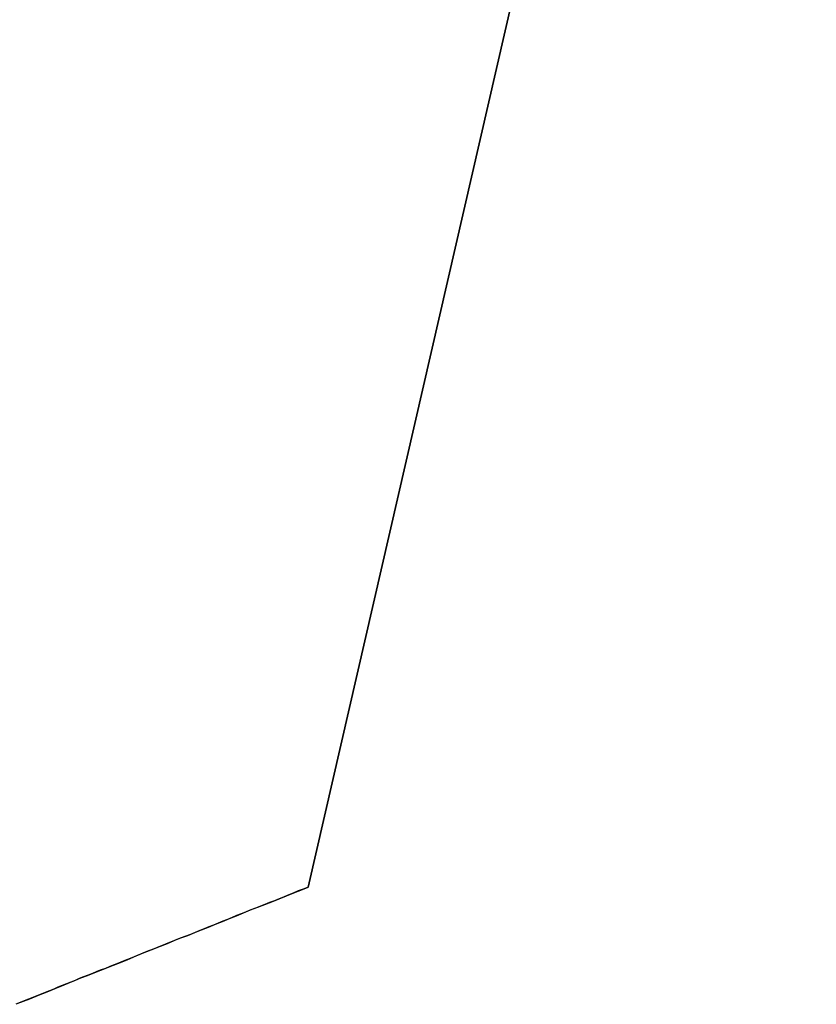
# Model space of a CAD drawing. Extents: x -3.81 to 3.81, y -1.89 to 1.9.
# Tile 13 of 149: x -2.9326 to -2.9084, y 1.3177 to 1.3475. Entities that reach past the tile are written whole.
import ezdxf

# ---------------------------------------------------------------- set-up
doc = ezdxf.new("R2010")
doc.units = 0
doc.layers.get('0').update_dxf_attribs({"linetype": 'CONTINUOUS'})

# ---------------------------------------------------------------- blocks, each defined once
blk = doc.blocks.new('*U1')
at = {"extrusion": (-0.974547, 0.224183, 0)}
for p, q in [((-2.908435, 1.388237, 4.2099), (-2.923843, 1.321252, 4.2099)), ((-2.923843, 1.321252, 4.2098), (-2.908435, 1.388237, 4.2098)), ((-2.923843, 1.321252, 4.2099), (-2.923843, 1.321252, 4.2098))]:
    blk.add_line(p, q, dxfattribs=at)
for p, q in [((-2.923843, 1.321252, 4.2098), (-2.908435, 1.388237, 4.2098)), ((-2.908435, 1.388237, 4.2099), (-2.923843, 1.321252, 4.2099)), ((-2.923843, 1.321252, 4.2099), (-2.923843, 1.321252, 4.2098))]:
    blk.add_line(p, q)
for points in [[(-2.92384, 1.32125, 4.2099), (-2.92399, 1.32119, 4.2099), (-2.92414, 1.32114, 4.2099), (-2.92428, 1.32108, 4.2099), (-2.92443, 1.32102, 4.2099), (-2.92457, 1.32096, 4.2099), (-2.92472, 1.3209, 4.2099), (-2.92486, 1.32084, 4.2099), (-2.92501, 1.32079, 4.2099), (-2.92515, 1.32073, 4.2099), (-2.92529, 1.32067, 4.2099), (-2.92544, 1.32061, 4.2099), (-2.92558, 1.32056, 4.2099), (-2.92572, 1.3205, 4.2099), (-2.92587, 1.32044, 4.2099), (-2.92601, 1.32039, 4.2099), (-2.92615, 1.32033, 4.2099), (-2.92629, 1.32027, 4.2099), (-2.92643, 1.32022, 4.2099), (-2.92657, 1.32016, 4.2099), (-2.92671, 1.3201, 4.2099), (-2.92685, 1.32005, 4.2099), (-2.92699, 1.31999, 4.2099), (-2.92713, 1.31994, 4.2099), (-2.92727, 1.31988, 4.2099), (-2.92741, 1.31982, 4.2099), (-2.92755, 1.31977, 4.2099), (-2.92769, 1.31971, 4.2099), (-2.92782, 1.31966, 4.2099), (-2.92796, 1.3196, 4.2099), (-2.9281, 1.31955, 4.2099), (-2.92824, 1.31949, 4.2099), (-2.92837, 1.31944, 4.2099), (-2.92851, 1.31938, 4.2099), (-2.92865, 1.31933, 4.2099), (-2.92878, 1.31928, 4.2099), (-2.92892, 1.31922, 4.2099), (-2.92905, 1.31917, 4.2099), (-2.92919, 1.31911, 4.2099), (-2.92932, 1.31906, 4.2099), (-2.92945, 1.31901, 4.2099), (-2.92959, 1.31895, 4.2099), (-2.92972, 1.3189, 4.2099), (-2.92985, 1.31885, 4.2099), (-2.92999, 1.31879, 4.2099), (-2.93012, 1.31874, 4.2099), (-2.93025, 1.31869, 4.2099), (-2.93038, 1.31863, 4.2099), (-2.93051, 1.31858, 4.2099), (-2.93065, 1.31853, 4.2099), (-2.93078, 1.31848, 4.2099), (-2.93091, 1.31842, 4.2099), (-2.93104, 1.31837, 4.2099), (-2.93117, 1.31832, 4.2099), (-2.9313, 1.31827, 4.2099), (-2.93143, 1.31822, 4.2099), (-2.93155, 1.31816, 4.2099), (-2.93168, 1.31811, 4.2099), (-2.93181, 1.31806, 4.2099), (-2.93194, 1.31801, 4.2099), (-2.93207, 1.31796, 4.2099), (-2.93219, 1.31791, 4.2099), (-2.93232, 1.31786, 4.2099), (-2.93245, 1.31781, 4.2099), (-2.93257, 1.31775, 4.2099), (-2.9327, 1.3177, 4.2099)], [(-2.93266, 1.31772, 4.2098), (-2.93247, 1.3178, 4.2098), (-2.93228, 1.31787, 4.2098), (-2.93209, 1.31795, 4.2098), (-2.93189, 1.31803, 4.2098), (-2.9317, 1.3181, 4.2098), (-2.93151, 1.31818, 4.2098), (-2.93131, 1.31826, 4.2098), (-2.93112, 1.31834, 4.2098), (-2.93092, 1.31842, 4.2098), (-2.93073, 1.3185, 4.2098), (-2.93053, 1.31857, 4.2098), (-2.93033, 1.31865, 4.2098), (-2.93013, 1.31873, 4.2098), (-2.92994, 1.31881, 4.2098), (-2.92974, 1.31889, 4.2098), (-2.92953, 1.31897, 4.2098), (-2.92933, 1.31905, 4.2098), (-2.92913, 1.31914, 4.2098), (-2.92893, 1.31922, 4.2098), (-2.92873, 1.3193, 4.2098), (-2.92852, 1.31938, 4.2098), (-2.92832, 1.31946, 4.2098), (-2.92811, 1.31954, 4.2098), (-2.9279, 1.31963, 4.2098), (-2.9277, 1.31971, 4.2098), (-2.92749, 1.31979, 4.2098), (-2.92728, 1.31988, 4.2098), (-2.92707, 1.31996, 4.2098), (-2.92686, 1.32004, 4.2098), (-2.92665, 1.32013, 4.2098), (-2.92644, 1.32021, 4.2098), (-2.92623, 1.3203, 4.2098), (-2.92601, 1.32038, 4.2098), (-2.9258, 1.32047, 4.2098), (-2.92559, 1.32056, 4.2098), (-2.92537, 1.32064, 4.2098), (-2.92515, 1.32073, 4.2098), (-2.92494, 1.32081, 4.2098), (-2.92472, 1.3209, 4.2098), (-2.9245, 1.32099, 4.2098), (-2.92428, 1.32108, 4.2098), (-2.92406, 1.32116, 4.2098), (-2.92384, 1.32125, 4.2098)], [(-2.93266, 1.31772, 4.2098), (-2.93247, 1.3178, 4.2098), (-2.93228, 1.31787, 4.2098), (-2.93209, 1.31795, 4.2098), (-2.93189, 1.31803, 4.2098), (-2.9317, 1.3181, 4.2098), (-2.93151, 1.31818, 4.2098), (-2.93131, 1.31826, 4.2098), (-2.93112, 1.31834, 4.2098), (-2.93092, 1.31842, 4.2098), (-2.93073, 1.3185, 4.2098), (-2.93053, 1.31857, 4.2098), (-2.93033, 1.31865, 4.2098), (-2.93013, 1.31873, 4.2098), (-2.92994, 1.31881, 4.2098), (-2.92974, 1.31889, 4.2098), (-2.92953, 1.31897, 4.2098), (-2.92933, 1.31905, 4.2098), (-2.92913, 1.31914, 4.2098), (-2.92893, 1.31922, 4.2098), (-2.92873, 1.3193, 4.2098), (-2.92852, 1.31938, 4.2098), (-2.92832, 1.31946, 4.2098), (-2.92811, 1.31954, 4.2098), (-2.9279, 1.31963, 4.2098), (-2.9277, 1.31971, 4.2098), (-2.92749, 1.31979, 4.2098), (-2.92728, 1.31988, 4.2098), (-2.92707, 1.31996, 4.2098), (-2.92686, 1.32004, 4.2098), (-2.92665, 1.32013, 4.2098), (-2.92644, 1.32021, 4.2098), (-2.92623, 1.3203, 4.2098), (-2.92601, 1.32038, 4.2098), (-2.9258, 1.32047, 4.2098), (-2.92559, 1.32056, 4.2098), (-2.92537, 1.32064, 4.2098), (-2.92515, 1.32073, 4.2098), (-2.92494, 1.32081, 4.2098), (-2.92472, 1.3209, 4.2098), (-2.9245, 1.32099, 4.2098), (-2.92428, 1.32108, 4.2098), (-2.92406, 1.32116, 4.2098), (-2.92384, 1.32125, 4.2098)], [(-2.92384, 1.32125, 4.2099), (-2.92399, 1.32119, 4.2099), (-2.92414, 1.32114, 4.2099), (-2.92428, 1.32108, 4.2099), (-2.92443, 1.32102, 4.2099), (-2.92457, 1.32096, 4.2099), (-2.92472, 1.3209, 4.2099), (-2.92486, 1.32084, 4.2099), (-2.92501, 1.32079, 4.2099), (-2.92515, 1.32073, 4.2099), (-2.92529, 1.32067, 4.2099), (-2.92544, 1.32061, 4.2099), (-2.92558, 1.32056, 4.2099), (-2.92572, 1.3205, 4.2099), (-2.92587, 1.32044, 4.2099), (-2.92601, 1.32039, 4.2099), (-2.92615, 1.32033, 4.2099), (-2.92629, 1.32027, 4.2099), (-2.92643, 1.32022, 4.2099), (-2.92657, 1.32016, 4.2099), (-2.92671, 1.3201, 4.2099), (-2.92685, 1.32005, 4.2099), (-2.92699, 1.31999, 4.2099), (-2.92713, 1.31994, 4.2099), (-2.92727, 1.31988, 4.2099), (-2.92741, 1.31982, 4.2099), (-2.92755, 1.31977, 4.2099), (-2.92769, 1.31971, 4.2099), (-2.92782, 1.31966, 4.2099), (-2.92796, 1.3196, 4.2099), (-2.9281, 1.31955, 4.2099), (-2.92824, 1.31949, 4.2099), (-2.92837, 1.31944, 4.2099), (-2.92851, 1.31938, 4.2099), (-2.92865, 1.31933, 4.2099), (-2.92878, 1.31928, 4.2099), (-2.92892, 1.31922, 4.2099), (-2.92905, 1.31917, 4.2099), (-2.92919, 1.31911, 4.2099), (-2.92932, 1.31906, 4.2099), (-2.92945, 1.31901, 4.2099), (-2.92959, 1.31895, 4.2099), (-2.92972, 1.3189, 4.2099), (-2.92985, 1.31885, 4.2099), (-2.92999, 1.31879, 4.2099), (-2.93012, 1.31874, 4.2099), (-2.93025, 1.31869, 4.2099), (-2.93038, 1.31863, 4.2099), (-2.93051, 1.31858, 4.2099), (-2.93065, 1.31853, 4.2099), (-2.93078, 1.31848, 4.2099), (-2.93091, 1.31842, 4.2099), (-2.93104, 1.31837, 4.2099), (-2.93117, 1.31832, 4.2099), (-2.9313, 1.31827, 4.2099), (-2.93143, 1.31822, 4.2099), (-2.93155, 1.31816, 4.2099), (-2.93168, 1.31811, 4.2099), (-2.93181, 1.31806, 4.2099), (-2.93194, 1.31801, 4.2099), (-2.93207, 1.31796, 4.2099), (-2.93219, 1.31791, 4.2099), (-2.93232, 1.31786, 4.2099), (-2.93245, 1.31781, 4.2099), (-2.93257, 1.31775, 4.2099), (-2.9327, 1.3177, 4.2099)]]:
    blk.add_polyline3d(points)

msp = doc.modelspace()

# ---------------------------------------------------------------- block references
msp.add_blockref('*U1', (0, 0))

doc.saveas('drawing.dxf')
